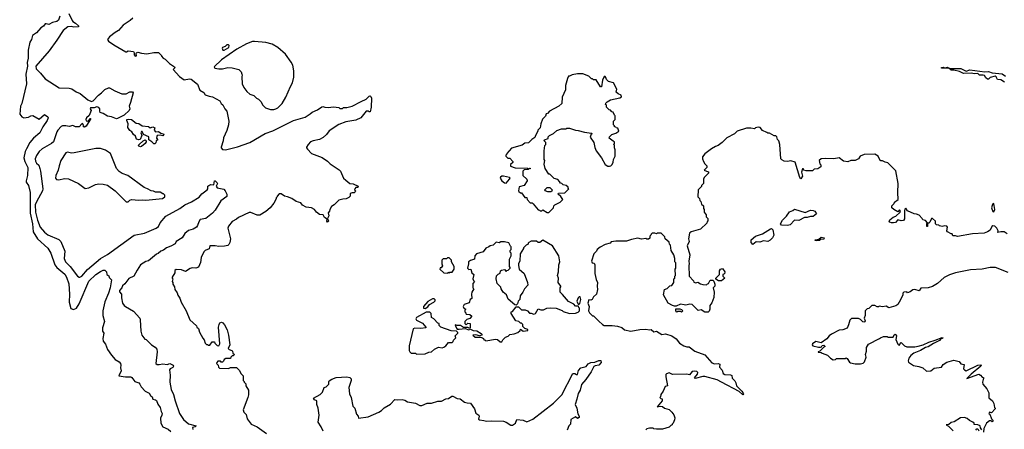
# Model space of a CAD drawing. Extents: x 1861455 to 2058065, y 200073 to 437907.
# Tile 90 of 256: x 1978388 to 1989452, y 232167 to 236766. Entities that reach past the tile are written whole.
import ezdxf

# ---------------------------------------------------------------- set-up
doc = ezdxf.new("R2010")
doc.units = 0

msp = doc.modelspace()

# ---------------------------------------------------------------- linework, layer by layer
at = {"layer": '0CON05XD'}
for points in [[(1978840, 236805), (1978825, 236762), (1978805, 236746), (1978755, 236735), (1978715, 236712), (1978685, 236721), (1978675, 236718), (1978656, 236694), (1978625, 236676), (1978575, 236620), (1978532, 236588), (1978520, 236545), (1978503, 236515), (1978482, 236422), (1978482, 236335), (1978471, 236285), (1978474, 236245), (1978457, 236153), (1978464, 236045), (1978410, 235825), (1978397, 235793), (1978388, 235705), (1978412, 235675), (1978435, 235664), (1978485, 235670), (1978512, 235688), (1978535, 235691), (1978605, 235650), (1978665, 235700), (1978702, 235675), (1978706, 235665), (1978696, 235635), (1978647, 235563), (1978614, 235495), (1978543, 235435), (1978502, 235385), (1978463, 235317), (1978449, 235285), (1978433, 235215), (1978445, 235173), (1978479, 235105), (1978474, 235015), (1978459, 234955), (1978462, 234942), (1978488, 234905), (1978504, 234824), (1978505, 234595), (1978532, 234475), (1978538, 234385), (1978586, 234305), (1978702, 234202), (1978738, 234145), (1978783, 234013), (1978806, 233985), (1978895, 233908), (1978915, 233873), (1978941, 233799), (1978947, 233685), (1978944, 233594), (1978964, 233524), (1978992, 233512), (1979025, 233528), (1979055, 233574), (1979165, 233828), (1979243, 233905), (1979295, 233940), (1979325, 233952), (1979345, 233952), (1979362, 233935), (1979368, 233905), (1979388, 233888), (1979392, 233872), (1979420, 233845), (1979404, 233755), (1979386, 233695), (1979344, 233596), (1979321, 233495), (1979322, 233445), (1979341, 233375), (1979317, 233305), (1979319, 233269), (1979332, 233245), (1979320, 233185), (1979327, 233155), (1979351, 233121), (1979374, 233064), (1979420, 233000), (1979462, 232952), (1979505, 232923), (1979519, 232905), (1979524, 232885), (1979519, 232855), (1979527, 232823), (1979500, 232765), (1979575, 232754), (1979635, 232756), (1979649, 232749), (1979682, 232705), (1979725, 232687), (1979738, 232675), (1979754, 232644), (1979798, 232595), (1979844, 232574), (1979857, 232547), (1979875, 232530), (1979884, 232504), (1979915, 232498), (1979925, 232490), (1979939, 232449), (1979965, 232412), (1979977, 232365), (1979989, 232345), (1979986, 232325), (1979969, 232291), (1979974, 232234), (1979995, 232194), (1980055, 232168), (1980085, 232142)], [(1978939, 236835), (1978976, 236756), (1978985, 236744), (1979016, 236726), (1979048, 236695), (1979050, 236685), (1978995, 236681), (1978965, 236691), (1978927, 236685), (1978875, 236646), (1978804, 236535), (1978717, 236415), (1978568, 236242), (1978571, 236215), (1978622, 236165), (1978672, 236102), (1978832, 236002), (1978945, 235998), (1978975, 235988), (1979021, 235955), (1979067, 235937), (1979155, 235866), (1979195, 235846), (1979215, 235854), (1979272, 235918), (1979307, 235943), (1979345, 235981), (1979385, 236002), (1979395, 236002), (1979457, 235967), (1979535, 235932), (1979585, 235934), (1979625, 235957), (1979657, 235957), (1979662, 235945), (1979633, 235835), (1979618, 235795), (1979627, 235765), (1979619, 235745), (1979561, 235695), (1979485, 235656), (1979474, 235654), (1979420, 235675), (1979375, 235683), (1979325, 235712), (1979293, 235723), (1979287, 235737), (1979289, 235765), (1979275, 235781), (1979255, 235786), (1979224, 235776), (1979185, 235777), (1979181, 235765), (1979191, 235745), (1979170, 235690), (1979138, 235665), (1979130, 235645), (1979135, 235630), (1979145, 235628), (1979159, 235631), (1979182, 235658), (1979188, 235655), (1979135, 235572), (1979115, 235560), (1979102, 235562), (1979110, 235575), (1979095, 235600), (1979085, 235597), (1979055, 235563), (1979015, 235564), (1978985, 235576), (1978945, 235567), (1978905, 235573), (1978867, 235573), (1978855, 235568), (1978816, 235525), (1978806, 235505), (1978769, 235395), (1978745, 235374), (1978641, 235315), (1978605, 235284), (1978575, 235240), (1978562, 235205), (1978565, 235178), (1978577, 235155), (1978603, 235133), (1978615, 235095), (1978623, 235063), (1978648, 234865), (1978644, 234845), (1978575, 234720), (1978563, 234685), (1978565, 234605), (1978586, 234516), (1978617, 234435), (1978665, 234380), (1978705, 234351), (1978827, 234297), (1978851, 234275), (1978896, 234165), (1978888, 234085), (1978901, 234045), (1978954, 233995), (1979037, 233887), (1979055, 233873), (1979065, 233873), (1979085, 233887), (1979149, 233961), (1979295, 234086), (1979375, 234129), (1979675, 234345), (1979791, 234369), (1979920, 234425), (1979946, 234445), (1979967, 234485), (1980030, 234560), (1980186, 234644), (1980244, 234686), (1980319, 234721), (1980405, 234774), (1980435, 234811), (1980496, 234855), (1980502, 234865), (1980503, 234895), (1980514, 234905), (1980535, 234914), (1980569, 234911), (1980575, 234956), (1980585, 234958), (1980607, 234935), (1980610, 234925), (1980597, 234895), (1980606, 234876), (1980683, 234863), (1980697, 234845), (1980717, 234805), (1980715, 234780), (1980647, 234733), (1980583, 234627), (1980556, 234594), (1980478, 234532), (1980415, 234522), (1980399, 234495), (1980387, 234455), (1980373, 234437), (1980336, 234414), (1980285, 234400), (1980244, 234365), (1980212, 234318), (1980146, 234275), (1980135, 234250), (1980085, 234221), (1980039, 234205), (1980005, 234179), (1979974, 234166), (1979945, 234140), (1979925, 234133), (1979835, 234058), (1979805, 234050), (1979745, 234014), (1979706, 233955), (1979671, 233885), (1979615, 233861), (1979570, 233800), (1979543, 233777), (1979535, 233754), (1979508, 233725), (1979509, 233709), (1979531, 233685), (1979532, 233642), (1979544, 233584), (1979562, 233555), (1979578, 233545), (1979665, 233492), (1979736, 233416), (1979743, 233395), (1979748, 233268), (1979760, 233225), (1979795, 233180), (1979810, 233175), (1979870, 233115), (1979909, 233089), (1979927, 233067), (1979932, 233035), (1979918, 232905), (1979933, 232895), (1979955, 232893), (1979995, 232900), (1980045, 232895), (1980076, 232906), (1980113, 232885), (1980116, 232875), (1980109, 232861), (1980078, 232845), (1980070, 232835), (1980080, 232775), (1980074, 232696), (1980089, 232615), (1980116, 232556), (1980134, 232485), (1980184, 232344), (1980230, 232275), (1980285, 232227), (1980370, 232205), (1980360, 232195), (1980330, 232185), (1980333, 232165)], [(1979658, 236782), (1979630, 236755), (1979552, 236705), (1979498, 236645), (1979459, 236621), (1979398, 236575), (1979373, 236545), (1979386, 236525), (1979445, 236483), (1979580, 236405), (1979587, 236403), (1979605, 236417), (1979665, 236408), (1979674, 236395), (1979675, 236370), (1979685, 236358), (1979700, 236360), (1979696, 236385), (1979700, 236395), (1979715, 236401), (1979755, 236389), (1979815, 236384), (1979895, 236398), (1979947, 236397), (1979980, 236365), (1979980, 236355), (1980000, 236335), (1980023, 236323), (1980072, 236275), (1980127, 236237), (1980130, 236225), (1980112, 236205), (1980185, 236128), (1980235, 236091), (1980295, 236101), (1980315, 236097), (1980385, 236042), (1980410, 235975), (1980457, 235947), (1980473, 235923), (1980516, 235906), (1980555, 235899), (1980638, 235855), (1980652, 235825), (1980671, 235811), (1980694, 235764), (1980715, 235740), (1980738, 235625), (1980734, 235586)], [(1981245, 235757), (1981265, 235764), (1981287, 235775), (1981337, 235825), (1981380, 235895), (1981430, 236015), (1981453, 236055), (1981468, 236122), (1981468, 236192), (1981456, 236255), (1981439, 236289), (1981375, 236377), (1981287, 236455), (1981225, 236491), (1981155, 236509), (1981025, 236521), (1981005, 236521), (1980935, 236494), (1980829, 236435), (1980654, 236316), (1980572, 236235), (1980582, 236222), (1980625, 236213), (1980665, 236214), (1980725, 236229), (1980775, 236227), (1980850, 236205), (1980875, 236180), (1980882, 236155), (1980888, 236145), (1980882, 236125), (1980888, 236045), (1980908, 236005), (1980941, 235961), (1980975, 235930), (1981020, 235915), (1981050, 235885), (1981070, 235875), (1981100, 235845), (1981115, 235810), (1981150, 235775), (1981207, 235757), (1981245, 235757)], [(1980685, 236423), (1980738, 236455), (1980740, 236475), (1980735, 236482), (1980715, 236482), (1980696, 236464), (1980668, 236455), (1980664, 236445), (1980671, 236425), (1980685, 236423)], [(1989453, 236063), (1989415, 236089), (1989375, 236096), (1989360, 236125), (1989350, 236130), (1989294, 236116), (1989275, 236098), (1989265, 236098), (1989244, 236114), (1989229, 236139), (1989215, 236144), (1989174, 236144), (1989155, 236160), (1989115, 236157), (1989085, 236164), (1988995, 236163), (1988950, 236185), (1988885, 236199), (1988855, 236198), (1988830, 236220), (1988745, 236220), (1988745, 236228), (1988765, 236233), (1988785, 236227), (1988815, 236231), (1988838, 236218), (1988864, 236216), (1988965, 236218), (1989025, 236188), (1989065, 236202), (1989235, 236179), (1989275, 236183), (1989315, 236168), (1989429, 236159), (1989465, 236130)], [(1984315, 234600), (1984335, 234602), (1984388, 234652), (1984390, 234675), (1984402, 234688), (1984460, 234715), (1984490, 234745), (1984469, 234779), (1984440, 234805), (1984442, 234818), (1984515, 234820), (1984560, 234865), (1984552, 234872), (1984550, 234885), (1984530, 234905), (1984495, 234910), (1984480, 234925), (1984465, 234930), (1984455, 234950), (1984435, 234970), (1984393, 234983), (1984345, 235030), (1984335, 235030), (1984293, 235093), (1984282, 235145), (1984288, 235185), (1984282, 235195), (1984280, 235295), (1984288, 235352), (1984300, 235365), (1984300, 235385), (1984280, 235405), (1984284, 235416), (1984328, 235432), (1984328, 235452), (1984340, 235465), (1984385, 235488), (1984425, 235520), (1984475, 235540), (1984525, 235540), (1984535, 235548), (1984565, 235548), (1984634, 235524), (1984665, 235522), (1984735, 235501), (1984812, 235492), (1984820, 235485), (1984811, 235479), (1984798, 235445), (1984840, 235385), (1984850, 235330), (1984864, 235294), (1984927, 235215), (1984965, 235140), (1984995, 235120), (1985015, 235120), (1985030, 235125), (1985045, 235140), (1985058, 235165), (1985062, 235195), (1985080, 235235), (1985080, 235305), (1985070, 235325), (1985070, 235355), (1985060, 235365), (1985070, 235375), (1985070, 235395), (1985055, 235400), (1985010, 235435), (1985015, 235450), (1985040, 235475), (1985085, 235490), (1985120, 235515), (1985108, 235548), (1985092, 235552), (1985088, 235558), (1985072, 235562), (1985070, 235575), (1985060, 235585), (1985060, 235625), (1985080, 235645), (1985080, 235685), (1985072, 235692), (1985058, 235728), (1985042, 235732), (1985025, 235750), (1985012, 235752), (1984982, 235782), (1984980, 235805), (1984972, 235815), (1984973, 235827), (1984990, 235845), (1985025, 235867), (1985133, 235887), (1985152, 235898), (1985145, 235918), (1985113, 235933), (1985092, 235952), (1985098, 235985), (1985060, 236055), (1985005, 236072), (1984983, 236095), (1984975, 236118), (1984965, 236127), (1984955, 236127), (1984938, 236085), (1984927, 236013), (1984915, 236010), (1984865, 236090), (1984835, 236090), (1984825, 236100), (1984815, 236100), (1984785, 236130), (1984715, 236158), (1984655, 236158), (1984595, 236148), (1984565, 236130), (1984555, 236130), (1984543, 236107), (1984522, 236025), (1984522, 235978), (1984482, 235895), (1984478, 235825), (1984445, 235793), (1984343, 235737), (1984318, 235712), (1984302, 235708), (1984298, 235682), (1984263, 235647), (1984243, 235597), (1984237, 235553), (1984210, 235525), (1984210, 235515), (1984183, 235467), (1984178, 235442), (1984141, 235419), (1984105, 235382), (1984065, 235380), (1984035, 235358), (1983915, 235322), (1983860, 235265), (1983860, 235255), (1983850, 235245), (1983852, 235232), (1983872, 235212), (1983895, 235210), (1983930, 235175), (1983928, 235162), (1983902, 235138), (1983902, 235122), (1983955, 235102), (1984095, 235098), (1984105, 235090), (1984115, 235098), (1984130, 235095), (1984110, 235090), (1984105, 235082), (1984055, 235080), (1984040, 235065), (1984042, 235015), (1984088, 234975), (1984092, 234955), (1984056, 234904), (1984000, 234890), (1983992, 234845), (1983998, 234835), (1984015, 234820), (1984025, 234820), (1984065, 234770), (1984088, 234768), (1984090, 234745), (1984125, 234710), (1984145, 234710), (1984158, 234698), (1984215, 234630), (1984228, 234628), (1984235, 234620), (1984255, 234620), (1984265, 234630), (1984315, 234600)], [(1980734, 235586), (1980715, 235520), (1980678, 235438), (1980673, 235405), (1980650, 235335), (1980650, 235325), (1980668, 235308), (1980695, 235303), (1980715, 235307), (1980835, 235338), (1980973, 235387), (1981145, 235486), (1981234, 235516), (1981465, 235632), (1981597, 235673), (1981653, 235707), (1981675, 235728), (1981735, 235752), (1981783, 235787), (1981795, 235790), (1981815, 235782), (1981855, 235780), (1981915, 235788), (1981975, 235780), (1981985, 235770), (1982015, 235770), (1982025, 235780), (1982065, 235778), (1982125, 235794), (1982223, 235847), (1982282, 235875), (1982315, 235907), (1982325, 235910), (1982334, 235904), (1982342, 235885), (1982338, 235785), (1982325, 235730), (1982315, 235730), (1982305, 235740), (1982282, 235738), (1982220, 235665), (1982165, 235638), (1982053, 235617), (1981973, 235587), (1981864, 235516), (1981835, 235478), (1981796, 235444), (1981755, 235422), (1981685, 235407), (1981656, 235394), (1981628, 235365), (1981610, 235335), (1981610, 235325), (1981621, 235311), (1981665, 235262), (1981785, 235218), (1981845, 235178), (1981875, 235148), (1981979, 235079), (1981992, 235065), (1982028, 234985), (1982052, 234962), (1982098, 234928), (1982135, 234922), (1982190, 234895), (1982188, 234882), (1982165, 234880), (1982152, 234868), (1982150, 234855), (1982160, 234845), (1982158, 234832), (1982145, 234820), (1982125, 234822), (1982100, 234815), (1982100, 234785), (1982085, 234770), (1982057, 234753), (1982018, 234752), (1981975, 234740), (1981920, 234685), (1981891, 234669), (1981872, 234635), (1981870, 234615), (1981853, 234597), (1981861, 234565), (1981855, 234547), (1981847, 234535), (1981857, 234505), (1981845, 234491), (1981838, 234505), (1981842, 234525), (1981814, 234544), (1981796, 234576), (1981755, 234580), (1981724, 234604), (1981700, 234635), (1981665, 234652), (1981605, 234662), (1981565, 234682), (1981545, 234708), (1981493, 234723), (1981445, 234758), (1981397, 234777), (1981363, 234783), (1981325, 234810), (1981305, 234810), (1981280, 234785), (1981280, 234775), (1981270, 234765), (1981270, 234755), (1981242, 234705), (1981202, 234655), (1981155, 234612), (1981085, 234570), (1981055, 234569), (1980985, 234600), (1980965, 234600), (1980845, 234546), (1980823, 234525), (1980775, 234499), (1980733, 234447), (1980726, 234425), (1980756, 234305), (1980750, 234265), (1980739, 234241), (1980725, 234230), (1980689, 234221), (1980625, 234218), (1980585, 234226), (1980525, 234228), (1980516, 234194), (1980470, 234175), (1980455, 234160), (1980428, 234095), (1980418, 234038), (1980395, 233988), (1980366, 233974), (1980325, 233979), (1980305, 233973), (1980252, 233938), (1980205, 233958), (1980145, 233960), (1980132, 233948), (1980130, 233925), (1980100, 233875), (1980100, 233865), (1980110, 233855), (1980100, 233825), (1980110, 233815), (1980110, 233795), (1980127, 233767), (1980130, 233735), (1980157, 233697), (1980163, 233673), (1980187, 233637), (1980202, 233595), (1980258, 233495), (1980300, 233395), (1980375, 233330), (1980380, 233315), (1980395, 233300), (1980408, 233258), (1980445, 233190), (1980462, 233172), (1980470, 233135), (1980485, 233120), (1980498, 233118), (1980505, 233110), (1980525, 233110), (1980552, 233148), (1980575, 233150), (1980580, 233135), (1980607, 233107), (1980626, 233104), (1980635, 233125), (1980623, 233315), (1980628, 233345), (1980638, 233362), (1980655, 233370), (1980672, 233362), (1980689, 233339), (1980720, 233285), (1980734, 233225), (1980749, 233115), (1980732, 233075), (1980743, 233063), (1980773, 233053), (1980780, 233045), (1980782, 233022), (1980800, 233005), (1980788, 232992), (1980775, 232990), (1980760, 232975), (1980755, 232960), (1980705, 232960), (1980685, 232950), (1980678, 232932), (1980665, 232920), (1980652, 232922), (1980645, 232930), (1980615, 232930), (1980602, 232918), (1980600, 232905), (1980618, 232888), (1980620, 232865), (1980632, 232852), (1980735, 232850), (1980755, 232860), (1980825, 232860), (1980858, 232828), (1980872, 232792), (1980900, 232765), (1980900, 232715), (1980910, 232705), (1980910, 232695), (1980928, 232678), (1980930, 232655), (1980960, 232605), (1980960, 232555), (1980952, 232525), (1980898, 232385), (1980905, 232360), (1980932, 232332), (1980943, 232283), (1980990, 232225), (1981055, 232193), (1981160, 232120)], [(1979905, 235370), (1979895, 235370), (1979873, 235393), (1979840, 235415), (1979839, 235449), (1979777, 235477), (1979765, 235512), (1979755, 235512), (1979747, 235495), (1979760, 235465), (1979740, 235420), (1979725, 235416), (1979700, 235425), (1979688, 235458), (1979665, 235478), (1979646, 235506), (1979625, 235521), (1979604, 235555), (1979606, 235595), (1979590, 235635), (1979593, 235645), (1979615, 235650), (1979645, 235646), (1979695, 235603), (1979725, 235599), (1979765, 235573), (1979836, 235566), (1979855, 235550), (1979885, 235562), (1979905, 235550), (1979900, 235525), (1979915, 235508), (1979949, 235509), (1979975, 235490), (1980003, 235483), (1980008, 235475), (1979995, 235460), (1979965, 235470), (1979934, 235466), (1979927, 235455), (1979926, 235436), (1979940, 235415), (1979920, 235405), (1979917, 235383), (1979905, 235370)], [(1989485, 234360), (1989452, 234382), (1989415, 234382), (1989380, 234375), (1989383, 234395), (1989367, 234425), (1989345, 234448), (1989325, 234452), (1989312, 234445), (1989295, 234402), (1989265, 234383), (1989225, 234370), (1989095, 234360), (1988925, 234332), (1988905, 234340), (1988875, 234340), (1988865, 234360), (1988855, 234360), (1988814, 234384), (1988808, 234395), (1988812, 234435), (1988807, 234447), (1988785, 234450), (1988755, 234442), (1988725, 234450), (1988715, 234460), (1988692, 234462), (1988680, 234475), (1988678, 234505), (1988645, 234532), (1988635, 234532), (1988615, 234492), (1988605, 234482), (1988590, 234480), (1988590, 234445), (1988582, 234442), (1988580, 234475), (1988590, 234485), (1988565, 234510), (1988535, 234520), (1988530, 234535), (1988495, 234570), (1988465, 234582), (1988440, 234585), (1988365, 234618), (1988345, 234648), (1988335, 234640), (1988332, 234625), (1988332, 234528), (1988320, 234510), (1988295, 234506), (1988255, 234517), (1988230, 234490), (1988207, 234483), (1988185, 234483), (1988165, 234494), (1988160, 234505), (1988165, 234520), (1988205, 234550), (1988235, 234560), (1988282, 234605), (1988286, 234615), (1988275, 234630), (1988255, 234610), (1988210, 234635), (1988190, 234655), (1988190, 234675), (1988215, 234700), (1988220, 234715), (1988260, 234745), (1988256, 234825), (1988261, 234925), (1988235, 235070), (1988145, 235160), (1988115, 235166), (1988085, 235182), (1988065, 235180), (1988058, 235185), (1988034, 235235), (1987998, 235255), (1987877, 235253), (1987834, 235235), (1987815, 235202), (1987776, 235184), (1987755, 235186), (1987726, 235184), (1987695, 235168), (1987645, 235178), (1987595, 235214), (1987535, 235203), (1987445, 235208), (1987395, 235203), (1987372, 235185), (1987378, 235148), (1987390, 235135), (1987390, 235115), (1987355, 235090), (1987315, 235088), (1987295, 235070), (1987225, 235068), (1987200, 235075), (1987195, 235090), (1987185, 235090), (1987172, 235055), (1987183, 235007), (1987165, 234980), (1987154, 234994), (1987102, 235165), (1987055, 235180), (1987015, 235174), (1986977, 235177), (1986951, 235191), (1986940, 235205), (1986928, 235365), (1986918, 235405), (1986905, 235420), (1986895, 235450), (1986885, 235460), (1986865, 235460), (1986815, 235490), (1986795, 235490), (1986785, 235500), (1986735, 235520), (1986710, 235555), (1986685, 235560), (1986655, 235550), (1986645, 235540), (1986605, 235548), (1986555, 235547), (1986450, 235515), (1986420, 235485), (1986335, 235438), (1986280, 235385), (1986235, 235352), (1986207, 235343), (1986160, 235315), (1986085, 235260), (1986062, 235225), (1986060, 235205), (1986070, 235175), (1986088, 235148), (1986110, 235125), (1986110, 235105), (1986080, 235075), (1986126, 235056), (1986130, 235045), (1986080, 234995), (1986072, 234975), (1986070, 234925), (1986050, 234905), (1986048, 234892), (1986012, 234855), (1986010, 234775), (1986027, 234757), (1986030, 234735), (1986040, 234725), (1986050, 234695), (1986070, 234675), (1986070, 234645), (1986080, 234635), (1986080, 234605), (1986100, 234575), (1986102, 234552), (1986120, 234535), (1986120, 234505), (1986112, 234498), (1986108, 234482), (1986038, 234412), (1985935, 234382), (1985913, 234367), (1985902, 234305), (1985912, 234275), (1985890, 234225), (1985917, 234125), (1985908, 234055), (1985912, 234025), (1985908, 234005), (1985910, 233885), (1985960, 233835), (1985965, 233820), (1985985, 233812), (1986007, 233817), (1986038, 233798), (1986065, 233792), (1986105, 233790), (1986115, 233800), (1986128, 233802), (1986145, 233840), (1986175, 233840), (1986188, 233828), (1986200, 233795), (1986200, 233775), (1986182, 233755), (1986192, 233705), (1986188, 233645), (1986164, 233585), (1986144, 233555), (1986142, 233515), (1986136, 233494), (1986125, 233482), (1986085, 233480), (1986045, 233509), (1986011, 233501), (1985945, 233569), (1985919, 233571), (1985875, 233560), (1985854, 233564), (1985815, 233570), (1985765, 233548), (1985745, 233548), (1985725, 233557), (1985675, 233582), (1985622, 233675), (1985635, 233738), (1985665, 233748), (1985692, 233778), (1985715, 233780), (1985740, 233815), (1985740, 233855), (1985750, 233865), (1985750, 233885), (1985758, 233895), (1985752, 233965), (1985760, 233975), (1985760, 234035), (1985750, 234045), (1985750, 234085), (1985738, 234125), (1985708, 234175), (1985700, 234235), (1985690, 234245), (1985686, 234266), (1985640, 234305), (1985638, 234328), (1985595, 234370), (1985555, 234370), (1985545, 234362), (1985525, 234370), (1985495, 234370), (1985482, 234358), (1985480, 234345), (1985470, 234335), (1985468, 234312), (1985455, 234300), (1985435, 234300), (1985425, 234310), (1985375, 234300), (1985335, 234312), (1985261, 234299), (1985205, 234280), (1985085, 234278), (1985035, 234270), (1985022, 234258), (1984965, 234240), (1984909, 234211), (1984878, 234185), (1984870, 234165), (1984840, 234135), (1984812, 234055), (1984820, 234035), (1984845, 234030), (1984850, 234015), (1984852, 233915), (1984865, 233850), (1984880, 233815), (1984877, 233775), (1984882, 233735), (1984868, 233682), (1984836, 233654), (1984822, 233625), (1984805, 233617), (1984785, 233622), (1984773, 233583), (1984788, 233545), (1984780, 233495), (1984790, 233475), (1984825, 233440), (1984835, 233440), (1984895, 233380)], [(1979745, 235338), (1979727, 235347), (1979723, 235355), (1979729, 235365), (1979774, 235406), (1979797, 235417), (1979810, 235405), (1979810, 235395), (1979796, 235375), (1979755, 235343), (1979745, 235338)], [(1979605, 234720), (1979625, 234740), (1979645, 234748), (1979725, 234738), (1979765, 234742), (1979805, 234738), (1979992, 234758), (1980020, 234775), (1980020, 234795), (1980005, 234810), (1979995, 234810), (1979965, 234828), (1979915, 234830), (1979892, 234842), (1979864, 234844), (1979825, 234868), (1979785, 234882), (1979602, 235015), (1979539, 235039), (1979505, 235060), (1979477, 235095), (1979407, 235265), (1979352, 235302), (1979295, 235319), (1979245, 235320), (1979001, 235269), (1978968, 235268), (1978925, 235278), (1978905, 235272), (1978851, 235185), (1978830, 235125), (1978821, 235075), (1978792, 235015), (1978791, 234985), (1978803, 234973), (1978825, 234969), (1978895, 234982), (1978935, 234980), (1979048, 234925), (1979125, 234872), (1979165, 234878), (1979240, 234915), (1979277, 234923), (1979325, 234920), (1979375, 234907), (1979462, 234845), (1979585, 234720), (1979605, 234720)], [(1983855, 234932), (1983892, 234975), (1983898, 234985), (1983893, 234993), (1983825, 235007), (1983805, 235007), (1983792, 234998), (1983787, 234985), (1983806, 234955), (1983835, 234934), (1983855, 234932)], [(1984355, 234834), (1984324, 234834), (1984293, 234843), (1984290, 234855), (1984315, 234880), (1984345, 234880), (1984370, 234855), (1984368, 234842), (1984355, 234834)], [(1989335, 234610), (1989346, 234635), (1989335, 234700), (1989325, 234698), (1989315, 234680), (1989310, 234655), (1989325, 234612), (1989335, 234610)], [(1987015, 234456), (1986948, 234458), (1986938, 234475), (1986958, 234515), (1987005, 234560), (1987040, 234610), (1987075, 234622), (1987095, 234640), (1987215, 234601), (1987274, 234626), (1987305, 234623), (1987322, 234615), (1987340, 234585), (1987306, 234554), (1987275, 234556), (1987236, 234544), (1987205, 234543), (1987145, 234511), (1987095, 234513), (1987045, 234461), (1987015, 234456)], [(1986625, 234242), (1986608, 234265), (1986608, 234295), (1986658, 234335), (1986735, 234362), (1986823, 234417), (1986835, 234420), (1986850, 234405), (1986863, 234345), (1986848, 234315), (1986820, 234290), (1986795, 234277), (1986745, 234282), (1986705, 234268), (1986665, 234272), (1986625, 234242)], [(1983805, 233150), (1983815, 233170), (1983845, 233200), (1983875, 233212), (1983895, 233230), (1983945, 233238), (1983986, 233254), (1984010, 233275), (1984015, 233290), (1984045, 233269), (1984097, 233275), (1984096, 233286), (1984065, 233298), (1984042, 233322), (1984040, 233345), (1984025, 233360), (1984015, 233360), (1983995, 233378), (1983964, 233384), (1983910, 233465), (1983910, 233485), (1983925, 233490), (1983965, 233540), (1983992, 233542), (1984028, 233508), (1984066, 233506), (1984095, 233497), (1984115, 233472), (1984135, 233472), (1984165, 233458), (1984185, 233468), (1984215, 233518), (1984245, 233508), (1984275, 233508), (1984313, 233527), (1984355, 233532), (1984417, 233527), (1984485, 233500), (1984495, 233490), (1984565, 233468), (1984635, 233470), (1984665, 233480), (1984680, 233495), (1984680, 233525), (1984670, 233535), (1984668, 233548), (1984635, 233550), (1984615, 233570), (1984555, 233600), (1984489, 233679), (1984460, 233705), (1984460, 233755), (1984470, 233765), (1984470, 233775), (1984438, 233815), (1984442, 233865), (1984433, 233895), (1984444, 233936), (1984447, 234013), (1984456, 234046), (1984448, 234115), (1984376, 234226), (1984265, 234290), (1984233, 234263), (1984214, 234264), (1984195, 234278), (1984135, 234278), (1984110, 234265), (1984100, 234255), (1984100, 234245), (1984080, 234235), (1984050, 234205), (1984050, 234195), (1984013, 234137), (1984008, 234055), (1983993, 234027), (1983992, 234005), (1984000, 233965), (1984057, 233915), (1984094, 233814), (1984099, 233785), (1984062, 233745), (1984042, 233705), (1984012, 233665), (1984008, 233625), (1983990, 233605), (1983980, 233575), (1983968, 233562), (1983950, 233565), (1983877, 233627), (1983858, 233675), (1983822, 233705), (1983798, 233745), (1983793, 233763), (1983753, 233803), (1983742, 233855), (1983745, 233890), (1983765, 233910), (1983785, 233920), (1983790, 233945), (1983800, 233955), (1983835, 233960), (1983855, 233940), (1983862, 233948), (1983878, 233952), (1983900, 233975), (1983900, 233985), (1983890, 233995), (1983890, 234075), (1983910, 234115), (1983910, 234145), (1983900, 234155), (1983900, 234175), (1983910, 234185), (1983910, 234215), (1983902, 234222), (1983885, 234260), (1983835, 234270), (1983795, 234270), (1983775, 234262), (1983743, 234267), (1983707, 234233), (1983673, 234227), (1983660, 234215), (1983625, 234200), (1983595, 234160), (1983520, 234135), (1983502, 234115), (1983500, 234075), (1983455, 234063), (1983430, 234045), (1983432, 234025), (1983418, 233975), (1983435, 233962), (1983458, 233965), (1983470, 233925), (1983490, 233905), (1983480, 233855), (1983487, 233837), (1983500, 233825), (1983480, 233805), (1983480, 233755), (1983490, 233745), (1983467, 233705), (1983466, 233684), (1983468, 233635), (1983450, 233625), (1983440, 233585), (1983384, 233566), (1983370, 233545), (1983377, 233527), (1983400, 233515), (1983390, 233505), (1983390, 233485), (1983400, 233475), (1983400, 233465), (1983405, 233460), (1983447, 233457), (1983467, 233437), (1983445, 233410), (1983412, 233398), (1983390, 233375), (1983390, 233355), (1983405, 233340), (1983425, 233360), (1983450, 233355), (1983450, 233305), (1983445, 233300), (1983425, 233310), (1983375, 233310), (1983342, 233332), (1983305, 233332), (1983285, 233340), (1983280, 233335), (1983295, 233302), (1983305, 233292), (1983325, 233289), (1983395, 233300), (1983435, 233282), (1983455, 233290), (1983485, 233276), (1983525, 233272), (1983575, 233242), (1983582, 233235), (1983580, 233225), (1983555, 233217), (1983515, 233228), (1983480, 233225), (1983505, 233202), (1983565, 233202), (1983590, 233195), (1983600, 233185), (1983602, 233172), (1983615, 233170), (1983625, 233160), (1983735, 233179), (1983756, 233176), (1983785, 233150), (1983805, 233150)], [(1987345, 234284), (1987328, 234285), (1987327, 234295), (1987369, 234301), (1987395, 234323), (1987429, 234315), (1987425, 234302), (1987385, 234298), (1987375, 234288), (1987345, 234284)], [(1983215, 233920), (1983225, 233930), (1983248, 233932), (1983270, 233965), (1983270, 233995), (1983240, 234045), (1983240, 234065), (1983215, 234090), (1983195, 234090), (1983185, 234080), (1983145, 234080), (1983130, 234065), (1983130, 234025), (1983137, 234003), (1983125, 233980), (1983112, 233978), (1983110, 233965), (1983153, 233923), (1983195, 233920), (1983205, 233930), (1983215, 233920)], [(1986242, 233832), (1986212, 233852), (1986210, 233865), (1986250, 233905), (1986252, 233945), (1986262, 233965), (1986285, 233972), (1986310, 233935), (1986308, 233912), (1986290, 233905), (1986290, 233885), (1986310, 233865), (1986275, 233832), (1986242, 233832)], [(1989495, 233928), (1989355, 233982), (1989295, 233983), (1989205, 233966), (1989074, 233956), (1988905, 233922), (1988835, 233902), (1988775, 233872), (1988702, 233805), (1988645, 233768), (1988596, 233756), (1988515, 233750), (1988495, 233722), (1988445, 233737), (1988425, 233732), (1988395, 233710), (1988365, 233700), (1988355, 233710), (1988322, 233708), (1988310, 233695), (1988310, 233675), (1988285, 233620), (1988254, 233566), (1988235, 233551), (1988155, 233532), (1988125, 233550), (1988085, 233542), (1988045, 233550), (1988038, 233542), (1988025, 233540), (1987997, 233557), (1987962, 233558), (1987928, 233522), (1987912, 233518), (1987890, 233495), (1987890, 233445), (1987878, 233415), (1987889, 233385), (1987885, 233372), (1987875, 233369), (1987864, 233374), (1987838, 233398), (1987812, 233412), (1987735, 233410), (1987715, 233390), (1987702, 233338), (1987685, 233302), (1987637, 233283), (1987595, 233278), (1987510, 233235), (1987484, 233216), (1987456, 233184), (1987395, 233138), (1987335, 233152), (1987298, 233125), (1987292, 233115), (1987302, 233105), (1987365, 233089), (1987385, 233088), (1987397, 233093), (1987405, 233108), (1987425, 233110), (1987440, 233095), (1987425, 233090), (1987378, 233042), (1987362, 233038), (1987362, 233032), (1987395, 233030), (1987405, 233020), (1987465, 232998), (1987500, 232965), (1987528, 232948), (1987555, 232950), (1987565, 232960), (1987665, 232962), (1987675, 232968), (1987685, 232962), (1987712, 232922), (1987725, 232912), (1987775, 232902), (1987835, 232902), (1987865, 232910), (1987880, 232925), (1987898, 232975), (1987892, 233005), (1987902, 233045), (1987904, 233086), (1987927, 233123), (1988050, 233185), (1988060, 233195), (1988093, 233207), (1988135, 233210), (1988145, 233202), (1988195, 233200), (1988205, 233202), (1988214, 233226), (1988225, 233233), (1988235, 233229), (1988241, 233215), (1988234, 233175), (1988255, 233124), (1988265, 233113), (1988275, 233112), (1988284, 233136), (1988295, 233142), (1988330, 233105), (1988355, 233092), (1988445, 233092), (1988485, 233099), (1988542, 233115), (1988604, 233146), (1988675, 233166), (1988755, 233198), (1988762, 233195), (1988756, 233185), (1988739, 233181), (1988725, 233163), (1988655, 233131), (1988597, 233093), (1988567, 233085), (1988509, 233051), (1988435, 233020), (1988402, 232995), (1988380, 232965), (1988370, 232935), (1988375, 232920), (1988433, 232883), (1988493, 232873), (1988535, 232858), (1988578, 232818), (1988626, 232824), (1988665, 232851), (1988745, 232864), (1988765, 232894), (1988805, 232921), (1988886, 232944), (1988945, 232928), (1988965, 232902), (1989000, 232895), (1988994, 232845), (1989003, 232833), (1989025, 232823), (1989156, 232885), (1989189, 232889), (1989194, 232885), (1989188, 232875), (1989081, 232785), (1989032, 232735), (1989165, 232786), (1989186, 232776), (1989205, 232750), (1989218, 232748), (1989220, 232735), (1989213, 232727), (1989208, 232695), (1989212, 232675), (1989255, 232620), (1989280, 232575), (1989278, 232518), (1989318, 232485), (1989336, 232456), (1989343, 232413), (1989350, 232405), (1989350, 232395), (1989308, 232352), (1989285, 232360), (1989280, 232345), (1989288, 232338), (1989310, 232285), (1989328, 232265), (1989315, 232252), (1989305, 232260), (1989285, 232260), (1989252, 232235), (1989222, 232175), (1989220, 232135)], [(1982945, 233522), (1982975, 233542), (1982993, 233567), (1983040, 233595), (1983055, 233610), (1983055, 233620), (1983045, 233630), (1983025, 233630), (1982975, 233600), (1982927, 233545), (1982927, 233527), (1982945, 233522)], [(1984675, 233570), (1984682, 233578), (1984692, 233625), (1984685, 233653), (1984675, 233653), (1984665, 233643), (1984648, 233605), (1984662, 233572), (1984675, 233570)], [(1982845, 233010), (1982945, 233012), (1982985, 233032), (1983015, 233038), (1983050, 233065), (1983093, 233087), (1983135, 233082), (1983155, 233088), (1983176, 233104), (1983205, 233140), (1983248, 233142), (1983258, 233152), (1983262, 233168), (1983290, 233195), (1983283, 233217), (1983310, 233245), (1983310, 233255), (1983297, 233267), (1983235, 233272), (1983120, 233315), (1983102, 233332), (1983100, 233355), (1983085, 233360), (1983040, 233405), (1983015, 233420), (1983010, 233465), (1982995, 233480), (1982955, 233480), (1982845, 233420), (1982840, 233405), (1982845, 233390), (1982915, 233360), (1982950, 233315), (1982950, 233305), (1982895, 233300), (1982827, 233303), (1982810, 233295), (1982763, 233103), (1982763, 233053), (1982770, 233035), (1982785, 233020), (1982835, 233020), (1982845, 233010)], [(1985825, 233480), (1985815, 233490), (1985785, 233490), (1985772, 233482), (1985760, 233495), (1985762, 233518), (1985805, 233518), (1985825, 233510), (1985840, 233495), (1985825, 233480)], [(1984895, 233380), (1984935, 233342), (1984955, 233332), (1985045, 233333), (1985105, 233323), (1985155, 233310), (1985185, 233283), (1985255, 233267), (1985355, 233287), (1985425, 233290), (1985465, 233282), (1985485, 233287), (1985515, 233262), (1985545, 233268), (1985605, 233232), (1985645, 233238), (1985716, 233216), (1985763, 233183), (1985804, 233134), (1985850, 233105), (1985885, 233092), (1985912, 233092), (1985975, 233044), (1986085, 233002), (1986164, 232914), (1986195, 232903), (1986235, 232907), (1986256, 232896), (1986250, 232865), (1986281, 232831), (1986294, 232794), (1986311, 232781), (1986375, 232779), (1986389, 232769), (1986395, 232740), (1986425, 232710), (1986435, 232690), (1986443, 232655), (1986501, 232595), (1986520, 232565), (1986515, 232553), (1986471, 232591), (1986274, 232696), (1986225, 232720), (1986085, 232760), (1986065, 232760), (1985980, 232735), (1985972, 232745), (1986003, 232785), (1986008, 232805), (1985998, 232815), (1985975, 232819), (1985945, 232815), (1985915, 232778), (1985885, 232787), (1985725, 232780), (1985685, 232800), (1985655, 232790), (1985648, 232782), (1985647, 232755), (1985667, 232653), (1985642, 232648), (1985620, 232595), (1985593, 232557), (1985588, 232532), (1985580, 232525), (1985592, 232512), (1985608, 232508), (1985608, 232485), (1985550, 232420), (1985585, 232428), (1985612, 232422), (1985633, 232403), (1985687, 232387), (1985715, 232360), (1985737, 232327), (1985748, 232295), (1985746, 232274), (1985730, 232235), (1985720, 232225), (1985720, 232215), (1985705, 232210), (1985685, 232190), (1985612, 232168), (1985545, 232168), (1985513, 232173), (1985505, 232180), (1985465, 232180), (1985435, 232170), (1985425, 232160)], [(1981797, 232145), (1981777, 232195), (1981742, 232245), (1981752, 232325), (1981742, 232405), (1981728, 232445), (1981728, 232485), (1981699, 232499), (1981688, 232515), (1981763, 232557), (1981790, 232585), (1981810, 232635), (1981830, 232645), (1981860, 232675), (1981860, 232705), (1981865, 232710), (1981895, 232730), (1981945, 232748), (1982065, 232757), (1982099, 232749), (1982112, 232732), (1982112, 232715), (1982088, 232635), (1982093, 232565), (1982112, 232525), (1982133, 232425), (1982154, 232404), (1982174, 232335), (1982190, 232315), (1982195, 232292), (1982302, 232308), (1982425, 232358), (1982454, 232376), (1982484, 232406), (1982555, 232450), (1982605, 232500), (1982635, 232497), (1982685, 232502), (1982714, 232494), (1982745, 232473), (1982835, 232458), (1982885, 232432), (1982905, 232432), (1982965, 232458), (1983015, 232458), (1983088, 232482), (1983127, 232483), (1983175, 232508), (1983207, 232513), (1983245, 232540), (1983255, 232540), (1983305, 232512), (1983337, 232507), (1983385, 232472), (1983415, 232462), (1983455, 232460), (1983498, 232398), (1983515, 232348), (1983548, 232325), (1983552, 232315), (1983545, 232280), (1983555, 232272), (1983605, 232267), (1983635, 232258), (1983685, 232263), (1983826, 232256), (1983855, 232248), (1983905, 232214), (1983925, 232211), (1983960, 232235), (1983975, 232278), (1984045, 232268), (1984085, 232252), (1984155, 232280), (1984385, 232458), (1984478, 232555), (1984605, 232792), (1984625, 232793), (1984645, 232780), (1984655, 232782), (1984668, 232825), (1984695, 232858), (1984755, 232872), (1984775, 232900), (1984805, 232918), (1984849, 232921), (1984895, 232939), (1984918, 232938), (1984920, 232915), (1984895, 232887), (1984855, 232880), (1984840, 232870), (1984809, 232811), (1984750, 232725), (1984702, 232668), (1984686, 232604), (1984665, 232570), (1984648, 232505), (1984628, 232445), (1984647, 232405), (1984660, 232340), (1984674, 232315), (1984675, 232300), (1984655, 232287), (1984635, 232308), (1984582, 232278), (1984577, 232223), (1984560, 232205), (1984540, 232155)], [(1989198, 232162), (1989183, 232183), (1989180, 232205), (1989156, 232216), (1989115, 232222), (1989112, 232235), (1989098, 232248), (1989062, 232265), (1989035, 232289), (1989005, 232299), (1988960, 232295), (1988890, 232250), (1988855, 232243), (1988828, 232222), (1988800, 232215), (1988825, 232200), (1988879, 232149)], [(1989132, 232155), (1989145, 232170), (1989155, 232170), (1989165, 232150)]]:
    msp.add_lwpolyline(points, dxfattribs=at)

doc.saveas('drawing.dxf')
